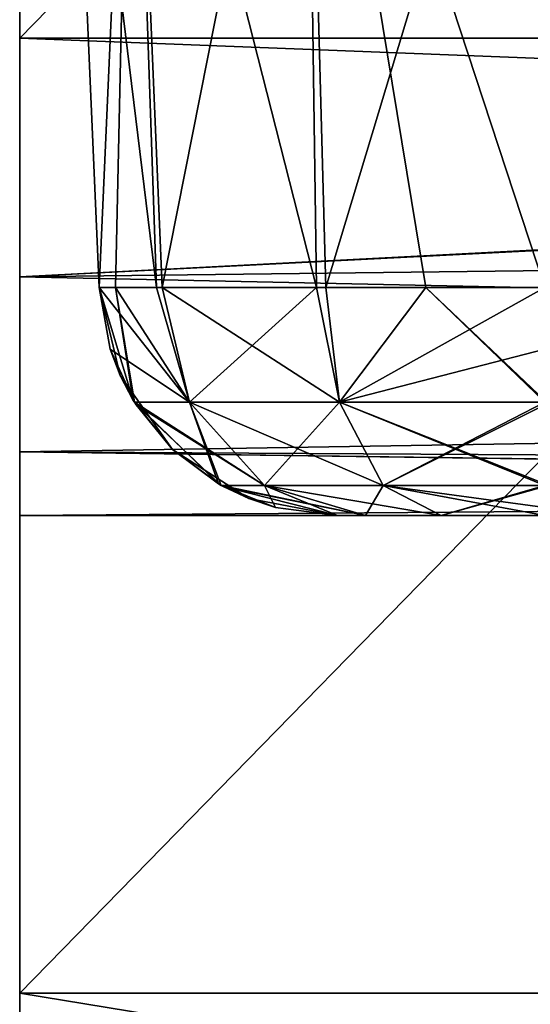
# Model space of a CAD drawing. Header units: millimetres. Extents: x -125 to 125, y -5 to 106.
# Tile 2 of 206: x -125 to -123.93, y -3.02 to -0.96. Entities that reach past the tile are written whole.
import ezdxf

# ---------------------------------------------------------------- set-up
doc = ezdxf.new("R2010")
doc.units = ezdxf.units.MM
doc.header["$LTSCALE"] = 65.185185
for name, color, linetype in [('240', 7, 'CONTINUOUS'), ('244', 7, 'CONTINUOUS'), ('245', 7, 'CONTINUOUS'), ('247', 7, 'CONTINUOUS'), ('248', 7, 'CONTINUOUS'), ('250', 7, 'CONTINUOUS'), ('251', 7, 'CONTINUOUS'), ('252', 7, 'CONTINUOUS'), ('253', 7, 'CONTINUOUS'), ('254', 7, 'CONTINUOUS'), ('69', 7, 'CONTINUOUS'), ('70', 7, 'CONTINUOUS'), ('71', 7, 'CONTINUOUS'), ('80', 7, 'CONTINUOUS'), ('81', 7, 'CONTINUOUS'), ('85', 7, 'CONTINUOUS'), ('86', 7, 'CONTINUOUS')]:
    doc.layers.add(name, color=color, linetype=linetype)

msp = doc.modelspace()

# ---------------------------------------------------------------- linework, layer by layer
at = {"layer": '240', "linetype": 'CONTINUOUS'}
for points in [[(-125, -1, 52.5), (-125, 4.25, 52.8378), (-125, 8.3636, 52.5), (-125, -1, 52.5)], [(-125, 6.7273, -55.5), (-125, -3, -55.5), (-125, 3.512, -52.5), (-125, 6.7273, -55.5)], [(-125, -3, 55.5), (-125, 5.512, 55.5), (-125, 4.25, 52.8378), (-125, -3, 55.5)], [(-125, -5, 52.8378), (-125, 4.25, 52.8378), (-125, -1, 52.5), (-125, -5, 52.8378)], [(-125, -5, 52.8378), (-125, -3, 55.5), (-125, 4.25, 52.8378), (-125, -5, 52.8378)], [(-125, 3.512, -52.5), (-125, -3, -55.5), (-125, -1, -52.5), (-125, 3.512, -52.5)], [(-125, -1, -52.5), (-125, -3, -55.5), (-125, -1.5, -52.366), (-125, -1, -52.5)], [(-125, -1.5, 52.366), (-125, -5, 52.8378), (-125, -1, 52.5), (-125, -1.5, 52.366)], [(-125, -1.5, -52.366), (-125, -3, -55.5), (-125, -1.866, -52), (-125, -1.5, -52.366)], [(-125, -1.866, 52), (-125, -5, 52.8378), (-125, -1.5, 52.366), (-125, -1.866, 52)], [(-125, -1.866, -52), (-125, -3, -55.5), (-125, -2, -51.5), (-125, -1.866, -52)], [(-125, -2, 51.5), (-125, -5, 42.988), (-125, -1.866, 52), (-125, -2, 51.5)], [(-125, -5, 42.988), (-125, -5, 43.6601), (-125, -1.866, 52), (-125, -5, 42.988)], [(-125, -5, 43.6601), (-125, -5, 52.8378), (-125, -1.866, 52), (-125, -5, 43.6601)], [(-125, -2, -35.8103), (-125, -5, -35.8103), (-125, -2, -31.8103), (-125, -2, -35.8103)], [(-125, -2, -35.8103), (-125, -5, -44.988), (-125, -5, -35.8103), (-125, -2, -35.8103)], [(-125, -2, -41.6601), (-125, -5, -45.6601), (-125, -2, -35.8103), (-125, -2, -41.6601)], [(-125, -5, -45.6601), (-125, -5, -44.988), (-125, -2, -35.8103), (-125, -5, -45.6601)], [(-125, -2, -45.6601), (-125, -5, -45.6601), (-125, -2, -41.6601), (-125, -2, -45.6601)], [(-125, -2, -51.5), (-125, -3, -55.5), (-125, -2, -45.6601), (-125, -2, -51.5)], [(-125, -3, -55.5), (-125, -3.7648, -55.348), (-125, -2, -45.6601), (-125, -3, -55.5)], [(-125, -3.7648, -55.348), (-125, -4.4135, -54.9149), (-125, -2, -45.6601), (-125, -3.7648, -55.348)], [(-125, -4.4135, -54.9149), (-125, -4.8478, -54.2653), (-125, -2, -45.6601), (-125, -4.4135, -54.9149)], [(-125, -2, -45.6601), (-125, -5, -53.5), (-125, -5, -45.6601), (-125, -2, -45.6601)], [(-125, -4.8478, -54.2653), (-125, -5, -53.5), (-125, -2, -45.6601), (-125, -4.8478, -54.2653)], [(-125, -5, 3.5888), (-125, -5, 4.2609), (-125, -2, 13.4386), (-125, -5, 3.5888)], [(-125, -2, 3.5888), (-125, -5, 3.5888), (-125, -2, 7.5888), (-125, -2, 3.5888)], [(-125, -2, 3.5888), (-125, -5, -5.5888), (-125, -5, 3.5888), (-125, -2, 3.5888)], [(-125, -2, -2.2609), (-125, -5, -6.2609), (-125, -2, 3.5888), (-125, -2, -2.2609)], [(-125, -5, -6.2609), (-125, -5, -5.5888), (-125, -2, 3.5888), (-125, -5, -6.2609)], [(-125, -2, -6.2609), (-125, -5, -6.2609), (-125, -2, -2.2609), (-125, -2, -6.2609)], [(-125, -2, -6.2609), (-125, -5, -15.4386), (-125, -5, -6.2609), (-125, -2, -6.2609)], [(-125, -2, -12.1107), (-125, -5, -16.1107), (-125, -2, -6.2609), (-125, -2, -12.1107)], [(-125, -5, -16.1107), (-125, -5, -15.4386), (-125, -2, -6.2609), (-125, -5, -16.1107)], [(-125, -2, -16.1107), (-125, -5, -16.1107), (-125, -2, -12.1107), (-125, -2, -16.1107)], [(-125, -2, -16.1107), (-125, -5, -25.2884), (-125, -5, -16.1107), (-125, -2, -16.1107)], [(-125, -2, -21.9605), (-125, -5, -25.9605), (-125, -2, -16.1107), (-125, -2, -21.9605)], [(-125, -5, -25.9605), (-125, -5, -25.2884), (-125, -2, -16.1107), (-125, -5, -25.9605)], [(-125, -2, -25.9605), (-125, -5, -25.9605), (-125, -2, -21.9605), (-125, -2, -25.9605)], [(-125, -2, -25.9605), (-125, -5, -35.1382), (-125, -5, -25.9605), (-125, -2, -25.9605)], [(-125, -2, -31.8103), (-125, -5, -35.8103), (-125, -2, -25.9605), (-125, -2, -31.8103)], [(-125, -5, -35.8103), (-125, -5, -35.1382), (-125, -2, -25.9605), (-125, -5, -35.8103)], [(-125, -2, 46.988), (-125, -5, 42.988), (-125, -2, 51.5), (-125, -2, 46.988)], [(-125, -2, 42.988), (-125, -5, 42.988), (-125, -2, 46.988), (-125, -2, 42.988)], [(-125, -2, 42.988), (-125, -5, 33.8103), (-125, -5, 42.988), (-125, -2, 42.988)], [(-125, -2, 37.1382), (-125, -5, 33.1382), (-125, -2, 42.988), (-125, -2, 37.1382)], [(-125, -5, 33.1382), (-125, -5, 33.8103), (-125, -2, 42.988), (-125, -5, 33.1382)], [(-125, -2, 33.1382), (-125, -5, 33.1382), (-125, -2, 37.1382), (-125, -2, 33.1382)], [(-125, -2, 33.1382), (-125, -5, 23.9605), (-125, -5, 33.1382), (-125, -2, 33.1382)], [(-125, -2, 27.2884), (-125, -5, 23.2884), (-125, -2, 33.1382), (-125, -2, 27.2884)], [(-125, -5, 23.2884), (-125, -5, 23.9605), (-125, -2, 33.1382), (-125, -5, 23.2884)], [(-125, -2, 23.2884), (-125, -5, 23.2884), (-125, -2, 27.2884), (-125, -2, 23.2884)], [(-125, -2, 23.2884), (-125, -5, 14.1107), (-125, -5, 23.2884), (-125, -2, 23.2884)], [(-125, -2, 17.4386), (-125, -5, 13.4386), (-125, -2, 23.2884), (-125, -2, 17.4386)], [(-125, -5, 13.4386), (-125, -5, 14.1107), (-125, -2, 23.2884), (-125, -5, 13.4386)], [(-125, -2, 13.4386), (-125, -5, 13.4386), (-125, -2, 17.4386), (-125, -2, 13.4386)], [(-125, -2, 13.4386), (-125, -5, 4.2609), (-125, -5, 13.4386), (-125, -2, 13.4386)], [(-125, -2, 7.5888), (-125, -5, 3.5888), (-125, -2, 13.4386), (-125, -2, 7.5888)], [(-125, -3.7653, 55.3478), (-125, -3, 55.5), (-125, -5, 52.8378), (-125, -3.7653, 55.3478)]]:
    msp.add_3dface(points, dxfattribs=at)
at = {"layer": '244', "linetype": 'CONTINUOUS'}
for points in [[(-125, -3, -55.5), (-125, 6.7273, -55.5), (-115.3846, 6.8399, -55.5), (-125, -3, -55.5)], [(-125, -3, -55.5), (-115.3846, 6.8399, -55.5), (-121.2347, -3, -55.5), (-125, -3, -55.5)]]:
    msp.add_3dface(points, dxfattribs=at)
at = {"layer": '245', "linetype": 'CONTINUOUS'}
for points in [[(-125, -3.7648, -55.348), (-125, -3, -55.5), (-121.2347, -3.618, -55.4021), (-125, -3.7648, -55.348)], [(-125, -3, -55.5), (-121.2347, -3, -55.5), (-121.2347, -3.618, -55.4021), (-125, -3, -55.5)]]:
    msp.add_3dface(points, dxfattribs=at)
at = {"layer": '247', "linetype": 'CONTINUOUS'}
for points in [[(-121.2347, -3, 55.5), (-125, -3.7653, 55.3478), (-121.2347, -3.618, 55.4021), (-121.2347, -3, 55.5)], [(-125, -3, 55.5), (-125, -3.7653, 55.3478), (-121.2347, -3, 55.5), (-125, -3, 55.5)]]:
    msp.add_3dface(points, dxfattribs=at)
at = {"layer": '248', "linetype": 'CONTINUOUS'}
for points in [[(-125, 5.512, 55.5), (-115.3846, -3, 55.5), (-115.3846, 5.512, 55.5), (-125, 5.512, 55.5)], [(-125, 5.512, 55.5), (-121.2347, -3, 55.5), (-115.3846, -3, 55.5), (-125, 5.512, 55.5)], [(-125, 5.512, 55.5), (-125, -3, 55.5), (-121.2347, -3, 55.5), (-125, 5.512, 55.5)]]:
    msp.add_3dface(points, dxfattribs=at)
at = {"layer": '250', "linetype": 'CONTINUOUS'}
for points in [[(-125, 3.512, -52.5), (-125, -1, -52.5), (-115.3846, -1, -52.5), (-125, 3.512, -52.5)], [(-115.3846, 3.512, -52.5), (-125, 3.512, -52.5), (-115.3846, -1, -52.5), (-115.3846, 3.512, -52.5)]]:
    msp.add_3dface(points, dxfattribs=at)
at = {"layer": '251', "linetype": 'CONTINUOUS'}
for points in [[(-115.1601, -1, -52.5), (-125, -1.5, -52.366), (-115.1601, -1.3827, -52.4239), (-115.1601, -1, -52.5)], [(-125, -1.5, -52.366), (-115.1601, -1, -52.5), (-115.3846, -1, -52.5), (-125, -1.5, -52.366)], [(-125, -1, -52.5), (-125, -1.5, -52.366), (-115.3846, -1, -52.5), (-125, -1, -52.5)], [(-125, -1.5, -52.366), (-115.1601, -1.7071, -52.2071), (-115.1601, -1.3827, -52.4239), (-125, -1.5, -52.366)], [(-125, -1.5, -52.366), (-125, -1.866, -52), (-115.1601, -1.7071, -52.2071), (-125, -1.5, -52.366)], [(-125, -1.866, -52), (-115.1601, -1.9239, -51.8827), (-115.1601, -1.7071, -52.2071), (-125, -1.866, -52)], [(-125, -1.866, -52), (-125, -2, -51.5), (-115.1601, -1.9239, -51.8827), (-125, -1.866, -52)], [(-115.1601, -1.9239, -51.8827), (-125, -2, -51.5), (-115.3846, -2, -51.5), (-115.1601, -1.9239, -51.8827)]]:
    msp.add_3dface(points, dxfattribs=at)
at = {"layer": '252', "linetype": 'CONTINUOUS'}
for points in [[(-125, -2, 13.4386), (-125, -2, 17.4386), (-115.5312, -2, 17.4386), (-125, -2, 13.4386)], [(-125, -2, 7.5888), (-115.5312, -2, 17.4386), (-115.4971, -2, 7.5888), (-125, -2, 7.5888)], [(-125, -2, 7.5888), (-125, -2, 13.4386), (-115.5312, -2, 17.4386), (-125, -2, 7.5888)], [(-125, -2, 3.5888), (-125, -2, 7.5888), (-115.4971, -2, 7.5888), (-125, -2, 3.5888)], [(-125, -2, -2.2609), (-115.4971, -2, 7.5888), (-115.5645, -2, -2.2609), (-125, -2, -2.2609)], [(-125, -2, -2.2609), (-125, -2, 3.5888), (-115.4971, -2, 7.5888), (-125, -2, -2.2609)], [(-125, -2, -6.2609), (-125, -2, -2.2609), (-115.5645, -2, -2.2609), (-125, -2, -6.2609)], [(-115.3712, -2, -12.1107), (-125, -2, -12.1107), (-115.5645, -2, -2.2609), (-115.3712, -2, -12.1107)], [(-125, -2, -12.1107), (-125, -2, -6.2609), (-115.5645, -2, -2.2609), (-125, -2, -12.1107)], [(-125, -2, -31.8103), (-125, -2, -25.9605), (-115.3846, -2, -21.9605), (-125, -2, -31.8103)], [(-125, -2, -16.1107), (-125, -2, -12.1107), (-115.3712, -2, -12.1107), (-125, -2, -16.1107)], [(-125, -2, -21.9605), (-115.3712, -2, -12.1107), (-115.3846, -2, -21.9605), (-125, -2, -21.9605)], [(-125, -2, -21.9605), (-125, -2, -16.1107), (-115.3712, -2, -12.1107), (-125, -2, -21.9605)], [(-125, -2, -25.9605), (-125, -2, -21.9605), (-115.3846, -2, -21.9605), (-125, -2, -25.9605)], [(-125, -2, -31.8103), (-115.3846, -2, -21.9605), (-115.3846, -2, -31.8103), (-125, -2, -31.8103)], [(-125, -2, 46.988), (-115.3846, -2, 51.5), (-115.3846, -2, 46.988), (-125, -2, 46.988)], [(-125, -2, 46.988), (-125, -2, 51.5), (-115.3846, -2, 51.5), (-125, -2, 46.988)], [(-125, -2, 42.988), (-125, -2, 46.988), (-115.3846, -2, 46.988), (-125, -2, 42.988)], [(-125, -2, 37.1382), (-115.3846, -2, 46.988), (-119.714, -2, 37.1382), (-125, -2, 37.1382)], [(-125, -2, 37.1382), (-125, -2, 42.988), (-115.3846, -2, 46.988), (-125, -2, 37.1382)], [(-125, -2, 33.1382), (-125, -2, 37.1382), (-119.714, -2, 37.1382), (-125, -2, 33.1382)], [(-125, -2, 27.2884), (-119.714, -2, 37.1382), (-115.3846, -2, 27.2884), (-125, -2, 27.2884)], [(-125, -2, 27.2884), (-125, -2, 33.1382), (-119.714, -2, 37.1382), (-125, -2, 27.2884)], [(-125, -2, 23.2884), (-125, -2, 27.2884), (-115.3846, -2, 27.2884), (-125, -2, 23.2884)], [(-125, -2, 17.4386), (-115.3846, -2, 27.2884), (-115.5312, -2, 17.4386), (-125, -2, 17.4386)], [(-125, -2, 17.4386), (-125, -2, 23.2884), (-115.3846, -2, 27.2884), (-125, -2, 17.4386)], [(-115.3846, -2, -51.5), (-125, -2, -51.5), (-115.3846, -2, -41.6601), (-115.3846, -2, -51.5)], [(-125, -2, -45.6601), (-125, -2, -41.6601), (-115.3846, -2, -41.6601), (-125, -2, -45.6601)], [(-125, -2, -41.6601), (-125, -2, -35.8103), (-115.3846, -2, -31.8103), (-125, -2, -41.6601)], [(-115.3846, -2, -41.6601), (-125, -2, -41.6601), (-115.3846, -2, -31.8103), (-115.3846, -2, -41.6601)], [(-125, -2, -51.5), (-125, -2, -45.6601), (-115.3846, -2, -41.6601), (-125, -2, -51.5)], [(-125, -2, -35.8103), (-125, -2, -31.8103), (-115.3846, -2, -31.8103), (-125, -2, -35.8103)]]:
    msp.add_3dface(points, dxfattribs=at)
at = {"layer": '253', "linetype": 'CONTINUOUS'}
for points in [[(-115.1601, -1.3827, 52.4239), (-125, -1, 52.5), (-115.3846, -1, 52.5), (-115.1601, -1.3827, 52.4239)], [(-125, -1.5, 52.366), (-125, -1, 52.5), (-115.1601, -1.3827, 52.4239), (-125, -1.5, 52.366)], [(-125, -1.5, 52.366), (-115.1601, -1.3827, 52.4239), (-115.1601, -1.7071, 52.2071), (-125, -1.5, 52.366)], [(-125, -1.866, 52), (-125, -1.5, 52.366), (-115.1601, -1.7071, 52.2071), (-125, -1.866, 52)], [(-125, -1.866, 52), (-115.1601, -1.7071, 52.2071), (-115.1601, -1.9239, 51.8827), (-125, -1.866, 52)], [(-125, -2, 51.5), (-125, -1.866, 52), (-115.3846, -2, 51.5), (-125, -2, 51.5)], [(-115.1601, -2, 51.5), (-125, -1.866, 52), (-115.1601, -1.9239, 51.8827), (-115.1601, -2, 51.5)], [(-125, -1.866, 52), (-115.1601, -2, 51.5), (-115.3846, -2, 51.5), (-125, -1.866, 52)]]:
    msp.add_3dface(points, dxfattribs=at)
at = {"layer": '254', "linetype": 'CONTINUOUS'}
for points in [[(-125, -1, 52.5), (-125, 8.3636, 52.5), (-115.3846, 8.8399, 52.5), (-125, -1, 52.5)], [(-115.3846, -1, 52.5), (-125, -1, 52.5), (-115.3846, 8.8399, 52.5), (-115.3846, -1, 52.5)]]:
    msp.add_3dface(points, dxfattribs=at)
at = {"layer": '69', "linetype": 'CONTINUOUS'}
for points in [[(-124.766, 0, 49.4), (-124.9, 0, 48.9), (-124.7131, -1.5218, 49.3586), (-124.766, 0, 49.4)], [(-124.9, 0, 48.9), (-124.8336, -1.5218, 48.9), (-124.7131, -1.5218, 49.3586), (-124.9, 0, 48.9)], [(-124.3782, -1.5218, 49.7018), (-124.766, 0, 49.4), (-124.7131, -1.5218, 49.3586), (-124.3782, -1.5218, 49.7018)], [(-124.4, 0, 49.766), (-124.766, 0, 49.4), (-124.3782, -1.5218, 49.7018), (-124.4, 0, 49.766)], [(-124.1496, -1.5218, 49.7996), (-124.4, 0, 49.766), (-124.3782, -1.5218, 49.7018), (-124.1496, -1.5218, 49.7996)], [(-123.9, -1.5218, 49.8336), (-123.9, 0, 49.9), (-124.4, 0, 49.766), (-123.9, -1.5218, 49.8336)], [(-123.9, -1.5218, 49.8336), (-124.4, 0, 49.766), (-124.1496, -1.5218, 49.7996), (-123.9, -1.5218, 49.8336)]]:
    msp.add_3dface(points, dxfattribs=at)
at = {"layer": '70', "linetype": 'CONTINUOUS'}
for points in [[(-124.7131, -1.5218, 49.3586), (-124.8336, -1.5218, 48.9), (-124.6445, -1.7623, 49.3299), (-124.7131, -1.5218, 49.3586)], [(-124.6445, -1.7623, 49.3299), (-124.8336, -1.5218, 48.9), (-124.8106, -1.6513, 48.9), (-124.6445, -1.7623, 49.3299)], [(-124.3782, -1.5218, 49.7018), (-124.7131, -1.5218, 49.3586), (-124.6445, -1.7623, 49.3299), (-124.3782, -1.5218, 49.7018)], [(-124.3782, -1.5218, 49.7018), (-124.6445, -1.7623, 49.3299), (-124.3299, -1.7623, 49.6445), (-124.3782, -1.5218, 49.7018)], [(-124.1496, -1.5218, 49.7996), (-124.3782, -1.5218, 49.7018), (-124.3299, -1.7623, 49.6445), (-124.1496, -1.5218, 49.7996)], [(-123.9, -1.7623, 49.7597), (-124.1496, -1.5218, 49.7996), (-124.3299, -1.7623, 49.6445), (-123.9, -1.7623, 49.7597)], [(-123.9, -1.7623, 49.7597), (-123.9, -1.7586, 49.762), (-124.1496, -1.5218, 49.7996), (-123.9, -1.7623, 49.7597)], [(-123.9, -1.7586, 49.762), (-123.9, -1.5218, 49.8336), (-124.1496, -1.5218, 49.7996), (-123.9, -1.7586, 49.762)], [(-124.7597, -1.7623, 48.9), (-124.6445, -1.7623, 49.3299), (-124.8106, -1.6513, 48.9), (-124.7597, -1.7623, 48.9)], [(-124.7597, -1.7623, 48.9), (-124.4869, -1.9366, 49.2389), (-124.6445, -1.7623, 49.3299), (-124.7597, -1.7623, 48.9)], [(-124.7561, -1.768, 48.9), (-124.4869, -1.9366, 49.2389), (-124.7597, -1.7623, 48.9), (-124.7561, -1.768, 48.9)], [(-124.5777, -1.9366, 48.9), (-124.4869, -1.9366, 49.2389), (-124.7561, -1.768, 48.9), (-124.5777, -1.9366, 48.9)], [(-124.4869, -1.9366, 49.2389), (-124.2389, -1.9366, 49.4869), (-124.6445, -1.7623, 49.3299), (-124.4869, -1.9366, 49.2389)], [(-124.6445, -1.7623, 49.3299), (-124.2389, -1.9366, 49.4869), (-124.3299, -1.7623, 49.6445), (-124.6445, -1.7623, 49.3299)], [(-123.9, -1.9366, 49.5777), (-123.9, -1.9334, 49.5834), (-124.3299, -1.7623, 49.6445), (-123.9, -1.9366, 49.5777)], [(-124.2389, -1.9366, 49.4869), (-123.9, -1.9366, 49.5777), (-124.3299, -1.7623, 49.6445), (-124.2389, -1.9366, 49.4869)], [(-123.9, -1.9334, 49.5834), (-123.9, -1.7623, 49.7597), (-124.3299, -1.7623, 49.6445), (-123.9, -1.9334, 49.5834)], [(-124.5777, -1.9366, 48.9), (-124.5737, -1.9388, 48.9), (-124.2758, -2, 49.1171), (-124.5777, -1.9366, 48.9)], [(-124.4869, -1.9366, 49.2389), (-124.5777, -1.9366, 48.9), (-124.2758, -2, 49.1171), (-124.4869, -1.9366, 49.2389)], [(-124.1171, -2, 49.2758), (-124.4869, -1.9366, 49.2389), (-124.2758, -2, 49.1171), (-124.1171, -2, 49.2758)], [(-124.2389, -1.9366, 49.4869), (-124.4869, -1.9366, 49.2389), (-124.1171, -2, 49.2758), (-124.2389, -1.9366, 49.4869)], [(-123.9, -2, 49.334), (-123.9, -1.9827, 49.4644), (-124.2389, -1.9366, 49.4869), (-123.9, -2, 49.334)], [(-123.9, -2, 49.334), (-124.2389, -1.9366, 49.4869), (-124.1171, -2, 49.2758), (-123.9, -2, 49.334)], [(-123.9, -1.9827, 49.4644), (-123.9, -1.9366, 49.5777), (-124.2389, -1.9366, 49.4869), (-123.9, -1.9827, 49.4644)], [(-124.5737, -1.9388, 48.9), (-124.334, -2, 48.9), (-124.2758, -2, 49.1171), (-124.5737, -1.9388, 48.9)]]:
    msp.add_3dface(points, dxfattribs=at)
at = {"layer": '71', "linetype": 'CONTINUOUS'}
for points in [[(-122.9094, -2, 47.9044), (-114.4941, -2, 49.334), (-124.334, -2, 48.9), (-122.9094, -2, 47.9044)], [(-124.334, -2, 48.9), (-114.4941, -2, 49.334), (-124.2758, -2, 49.1171), (-124.334, -2, 48.9)], [(-124.334, -2, -0.3391), (-122.3355, -2), (-124.334, -2), (-124.334, -2, -0.3391)], [(-122.4274, -2, -19.1633), (-122.3585, -2, -9.5818), (-124.334, -2, -10.1888), (-122.4274, -2, -19.1633)], [(-124.334, -2, -10.1888), (-122.3585, -2, -9.5818), (-124.334, -2, -9.78), (-124.334, -2, -10.1888)], [(-122.4274, -2, 19.1633), (-122.5421, -2, 28.7444), (-124.334, -2, 19.3605), (-122.4274, -2, 19.1633)], [(-124.334, -2, 19.3605), (-122.5421, -2, 28.7444), (-124.334, -2, 19.56), (-124.334, -2, 19.3605)], [(-124.334, -2, 19.56), (-122.5421, -2, 28.7444), (-124.334, -2, 29.2103), (-124.334, -2, 19.56)], [(-122.3585, -2, 9.5818), (-122.4274, -2, 19.1633), (-124.334, -2, 9.78), (-122.3585, -2, 9.5818)], [(-124.334, -2, 9.78), (-122.4274, -2, 19.1633), (-124.334, -2, 19.3605), (-124.334, -2, 9.78)], [(-122.3355, -2), (-122.3585, -2, 9.5818), (-124.334, -2), (-122.3355, -2)], [(-124.334, -2), (-122.3585, -2, 9.5818), (-124.334, -2, 9.5107), (-124.334, -2)], [(-124.334, -2, 9.5107), (-122.3585, -2, 9.5818), (-124.334, -2, 9.78), (-124.334, -2, 9.5107)], [(-122.3585, -2, -9.5818), (-122.3355, -2), (-124.334, -2, -0.3391), (-122.3585, -2, -9.5818)], [(-124.334, -2, -19.56), (-122.4274, -2, -19.1633), (-124.334, -2, -10.1888), (-124.334, -2, -19.56)], [(-122.7028, -2, -38.3248), (-122.5421, -2, -28.7444), (-124.334, -2, -29.8884), (-122.7028, -2, -38.3248)], [(-124.334, -2, -9.78), (-122.3585, -2, -9.5818), (-124.334, -2, -0.3391), (-124.334, -2, -9.78)], [(-122.5421, -2, -28.7444), (-122.4274, -2, -19.1633), (-124.334, -2, -20.0386), (-122.5421, -2, -28.7444)], [(-124.334, -2, -20.0386), (-122.4274, -2, -19.1633), (-124.334, -2, -19.56), (-124.334, -2, -20.0386)], [(-114.4941, -2, -47.8292), (-114.8045, -2, -47.8319), (-124.334, -2, -48.9), (-114.4941, -2, -47.8292)], [(-124.2758, -2, -49.1171), (-114.4941, -2, -47.8292), (-124.334, -2, -48.9), (-124.2758, -2, -49.1171)], [(-122.9094, -2, -47.9044), (-122.7028, -2, -38.3248), (-124.334, -2, -39.7382), (-122.9094, -2, -47.9044)], [(-124.334, -2, -48.9), (-122.9094, -2, -47.9044), (-124.334, -2, -39.7382), (-124.334, -2, -48.9)], [(-122.5421, -2, 28.7444), (-122.7028, -2, 38.3248), (-124.334, -2, 29.2103), (-122.5421, -2, 28.7444)], [(-124.334, -2, 29.2103), (-122.7028, -2, 38.3248), (-124.334, -2, 29.34), (-124.334, -2, 29.2103)], [(-124.334, -2, 29.34), (-122.7028, -2, 38.3248), (-124.334, -2, 39.0601), (-124.334, -2, 29.34)], [(-122.9094, -2, -47.9044), (-124.334, -2, -48.9), (-114.8045, -2, -47.8319), (-122.9094, -2, -47.9044)], [(-122.9094, -2, 47.9044), (-124.334, -2, 48.9), (-124.334, -2, 39.0601), (-122.9094, -2, 47.9044)], [(-122.7028, -2, 38.3248), (-122.9094, -2, 47.9044), (-124.334, -2, 39.0601), (-122.7028, -2, 38.3248)], [(-124.334, -2, -39.12), (-122.7028, -2, -38.3248), (-124.334, -2, -29.8884), (-124.334, -2, -39.12)], [(-124.334, -2, -39.7382), (-122.7028, -2, -38.3248), (-124.334, -2, -39.12), (-124.334, -2, -39.7382)], [(-124.334, -2, -29.8884), (-122.5421, -2, -28.7444), (-124.334, -2, -29.34), (-124.334, -2, -29.8884)], [(-124.334, -2, -29.34), (-122.5421, -2, -28.7444), (-124.334, -2, -20.0386), (-124.334, -2, -29.34)], [(-114.4941, -2, 49.334), (-124.1171, -2, 49.2758), (-124.2758, -2, 49.1171), (-114.4941, -2, 49.334)], [(-124.1171, -2, -49.2758), (-114.4941, -2, -47.8292), (-124.2758, -2, -49.1171), (-124.1171, -2, -49.2758)], [(-122.3347, -2, 49.334), (-123.9, -2, 49.334), (-124.1171, -2, 49.2758), (-122.3347, -2, 49.334)], [(-114.4941, -2, 49.334), (-122.3347, -2, 49.334), (-124.1171, -2, 49.2758), (-114.4941, -2, 49.334)], [(-123.9, -2, -49.334), (-114.4941, -2, -47.8292), (-124.1171, -2, -49.2758), (-123.9, -2, -49.334)]]:
    msp.add_3dface(points, dxfattribs=at)
at = {"layer": '80', "linetype": 'CONTINUOUS'}
for points in [[(-124.8336, -1.5218, -48.9), (-124.7996, -1.5218, -49.1496), (-124.762, -1.7586, -48.9), (-124.8336, -1.5218, -48.9)], [(-124.6445, -1.7623, -49.3299), (-124.7597, -1.7623, -48.9), (-124.7996, -1.5218, -49.1496), (-124.6445, -1.7623, -49.3299)], [(-124.7018, -1.5218, -49.3782), (-124.6445, -1.7623, -49.3299), (-124.7996, -1.5218, -49.1496), (-124.7018, -1.5218, -49.3782)], [(-124.7996, -1.5218, -49.1496), (-124.7597, -1.7623, -48.9), (-124.762, -1.7586, -48.9), (-124.7996, -1.5218, -49.1496)], [(-124.3586, -1.5218, -49.7131), (-124.3299, -1.7623, -49.6445), (-124.7018, -1.5218, -49.3782), (-124.3586, -1.5218, -49.7131)], [(-124.3299, -1.7623, -49.6445), (-124.6445, -1.7623, -49.3299), (-124.7018, -1.5218, -49.3782), (-124.3299, -1.7623, -49.6445)], [(-123.9, -1.5218, -49.8336), (-124.3299, -1.7623, -49.6445), (-124.3586, -1.5218, -49.7131), (-123.9, -1.5218, -49.8336)], [(-123.9, -1.5218, -49.8336), (-123.9, -1.6513, -49.8106), (-124.3299, -1.7623, -49.6445), (-123.9, -1.5218, -49.8336)], [(-123.9, -1.6513, -49.8106), (-123.9, -1.7623, -49.7597), (-124.3299, -1.7623, -49.6445), (-123.9, -1.6513, -49.8106)], [(-124.7597, -1.7623, -48.9), (-124.6445, -1.7623, -49.3299), (-124.5834, -1.9334, -48.9), (-124.7597, -1.7623, -48.9)], [(-124.6445, -1.7623, -49.3299), (-124.5777, -1.9366, -48.9), (-124.5834, -1.9334, -48.9), (-124.6445, -1.7623, -49.3299)], [(-124.3299, -1.7623, -49.6445), (-124.4869, -1.9366, -49.2389), (-124.6445, -1.7623, -49.3299), (-124.3299, -1.7623, -49.6445)], [(-124.4869, -1.9366, -49.2389), (-124.5777, -1.9366, -48.9), (-124.6445, -1.7623, -49.3299), (-124.4869, -1.9366, -49.2389)], [(-124.2389, -1.9366, -49.4869), (-124.4869, -1.9366, -49.2389), (-124.3299, -1.7623, -49.6445), (-124.2389, -1.9366, -49.4869)], [(-123.9, -1.7623, -49.7597), (-124.2389, -1.9366, -49.4869), (-124.3299, -1.7623, -49.6445), (-123.9, -1.7623, -49.7597)], [(-123.9, -1.7623, -49.7597), (-123.9, -1.768, -49.7561), (-124.2389, -1.9366, -49.4869), (-123.9, -1.7623, -49.7597)], [(-123.9, -1.768, -49.7561), (-123.9, -1.9366, -49.5777), (-124.2389, -1.9366, -49.4869), (-123.9, -1.768, -49.7561)], [(-124.5777, -1.9366, -48.9), (-124.4869, -1.9366, -49.2389), (-124.4644, -1.9827, -48.9), (-124.5777, -1.9366, -48.9)], [(-124.2389, -1.9366, -49.4869), (-124.2758, -2, -49.1171), (-124.4869, -1.9366, -49.2389), (-124.2389, -1.9366, -49.4869)], [(-124.4869, -1.9366, -49.2389), (-124.334, -2, -48.9), (-124.4644, -1.9827, -48.9), (-124.4869, -1.9366, -49.2389)], [(-124.2758, -2, -49.1171), (-124.334, -2, -48.9), (-124.4869, -1.9366, -49.2389), (-124.2758, -2, -49.1171)], [(-124.1171, -2, -49.2758), (-124.2758, -2, -49.1171), (-124.2389, -1.9366, -49.4869), (-124.1171, -2, -49.2758)], [(-123.9, -1.9366, -49.5777), (-124.1171, -2, -49.2758), (-124.2389, -1.9366, -49.4869), (-123.9, -1.9366, -49.5777)], [(-123.9, -1.9366, -49.5777), (-123.9, -1.9388, -49.5737), (-124.1171, -2, -49.2758), (-123.9, -1.9366, -49.5777)], [(-123.9, -1.9388, -49.5737), (-123.9, -2, -49.334), (-124.1171, -2, -49.2758), (-123.9, -1.9388, -49.5737)]]:
    msp.add_3dface(points, dxfattribs=at)
at = {"layer": '81', "linetype": 'CONTINUOUS'}
for points in [[(-124.766, 0, -49.4), (-124.8336, -1.5218, -48.9), (-124.9, 0, -48.9), (-124.766, 0, -49.4)], [(-124.7996, -1.5218, -49.1496), (-124.8336, -1.5218, -48.9), (-124.766, 0, -49.4), (-124.7996, -1.5218, -49.1496)], [(-124.7018, -1.5218, -49.3782), (-124.7996, -1.5218, -49.1496), (-124.766, 0, -49.4), (-124.7018, -1.5218, -49.3782)], [(-124.4, 0, -49.766), (-124.7018, -1.5218, -49.3782), (-124.766, 0, -49.4), (-124.4, 0, -49.766)], [(-124.3586, -1.5218, -49.7131), (-124.7018, -1.5218, -49.3782), (-124.4, 0, -49.766), (-124.3586, -1.5218, -49.7131)], [(-123.9, 0, -49.9), (-124.3586, -1.5218, -49.7131), (-124.4, 0, -49.766), (-123.9, 0, -49.9)], [(-123.9, -1.5218, -49.8336), (-124.3586, -1.5218, -49.7131), (-123.9, 0, -49.9), (-123.9, -1.5218, -49.8336)]]:
    msp.add_3dface(points, dxfattribs=at)
at = {"layer": '85', "linetype": 'CONTINUOUS'}
for points in [[(-124.9, 0, -29.34), (-124.9, 0, -39.12), (-124.8336, -1.5218, -29.34), (-124.9, 0, -29.34)], [(-124.8336, -1.5218, -39.12), (-124.9, 0, -48.9), (-124.8336, -1.5218, -39.7382), (-124.8336, -1.5218, -39.12)], [(-124.8336, -1.5218, -29.34), (-124.9, 0, -39.12), (-124.8336, -1.5218, -29.8884), (-124.8336, -1.5218, -29.34)], [(-124.8336, -1.5218, -29.8884), (-124.9, 0, -39.12), (-124.8336, -1.5218, -39.12), (-124.8336, -1.5218, -29.8884)], [(-124.9, 0, -19.56), (-124.9, 0, -29.34), (-124.8336, -1.5218, -19.56), (-124.9, 0, -19.56)], [(-124.8336, -1.5218, -19.56), (-124.9, 0, -29.34), (-124.8336, -1.5218, -20.0386), (-124.8336, -1.5218, -19.56)], [(-124.8336, -1.5218, -20.0386), (-124.9, 0, -29.34), (-124.8336, -1.5218, -29.34), (-124.8336, -1.5218, -20.0386)], [(-124.9, 0, 19.56), (-124.9, 0, 9.78), (-124.8336, -1.5218, 19.56), (-124.9, 0, 19.56)], [(-124.8336, -1.5218, 19.56), (-124.9, 0, 9.78), (-124.8336, -1.5218, 19.3605), (-124.8336, -1.5218, 19.56)], [(-124.8336, -1.5218, 19.3605), (-124.9, 0, 9.78), (-124.8336, -1.5218, 9.78), (-124.8336, -1.5218, 19.3605)], [(-124.9, 0, 29.34), (-124.9, 0, 19.56), (-124.8336, -1.5218, 29.34), (-124.9, 0, 29.34)], [(-124.8336, -1.5218, 29.34), (-124.9, 0, 19.56), (-124.8336, -1.5218, 29.2103), (-124.8336, -1.5218, 29.34)], [(-124.8336, -1.5218, 29.2103), (-124.9, 0, 19.56), (-124.8336, -1.5218, 19.56), (-124.8336, -1.5218, 29.2103)], [(-124.9, 0, 39.12), (-124.9, 0, 29.34), (-124.8336, -1.5218, 39.0601), (-124.9, 0, 39.12)], [(-124.8336, -1.5218, 39.0601), (-124.9, 0, 29.34), (-124.8336, -1.5218, 29.34), (-124.8336, -1.5218, 39.0601)], [(-124.9, 0, -48.9), (-124.8336, -1.5218, -48.9), (-124.8336, -1.5218, -39.7382), (-124.9, 0, -48.9)], [(-124.9, 0, -39.12), (-124.9, 0, -48.9), (-124.8336, -1.5218, -39.12), (-124.9, 0, -39.12)], [(-124.8336, -1.5218, 9.5107), (-124.9, 0), (-124.8336, -1.5218), (-124.8336, -1.5218, 9.5107)], [(-124.9, 0, -9.78), (-124.9, 0, -19.56), (-124.8336, -1.5218, -9.78), (-124.9, 0, -9.78)], [(-124.8336, -1.5218, -9.78), (-124.9, 0, -19.56), (-124.8336, -1.5218, -10.1888), (-124.8336, -1.5218, -9.78)], [(-124.8336, -1.5218, -10.1888), (-124.9, 0, -19.56), (-124.8336, -1.5218, -19.56), (-124.8336, -1.5218, -10.1888)], [(-124.9, 0), (-124.9, 0, -9.78), (-124.8336, -1.5218), (-124.9, 0)], [(-124.8336, -1.5218, 48.9), (-124.9, 0, 48.9), (-124.9, 0, 39.12), (-124.8336, -1.5218, 48.9)], [(-124.8336, -1.5218), (-124.9, 0, -9.78), (-124.8336, -1.5218, -0.3391), (-124.8336, -1.5218)], [(-124.8336, -1.5218, 9.78), (-124.9, 0), (-124.8336, -1.5218, 9.5107), (-124.8336, -1.5218, 9.78)], [(-124.9, 0, 9.78), (-124.9, 0), (-124.8336, -1.5218, 9.78), (-124.9, 0, 9.78)], [(-124.8336, -1.5218, 48.9), (-124.9, 0, 39.12), (-124.8336, -1.5218, 39.0601), (-124.8336, -1.5218, 48.9)], [(-124.8336, -1.5218, -0.3391), (-124.9, 0, -9.78), (-124.8336, -1.5218, -9.78), (-124.8336, -1.5218, -0.3391)]]:
    msp.add_3dface(points, dxfattribs=at)
at = {"layer": '86', "linetype": 'CONTINUOUS'}
for points in [[(-124.8336, -1.5218, -39.7382), (-124.762, -1.7586, -48.9), (-124.7895, -1.7064, -39.7382), (-124.8336, -1.5218, -39.7382)], [(-124.8336, -1.5218, -29.34), (-124.8336, -1.5218, -29.8884), (-124.7895, -1.7064, -29.8884), (-124.8336, -1.5218, -29.34)], [(-124.8336, -1.5218, -29.8884), (-124.8336, -1.5218, -39.12), (-124.7895, -1.7064, -39.7382), (-124.8336, -1.5218, -29.8884)], [(-124.7895, -1.7064, -29.8884), (-124.8336, -1.5218, -29.8884), (-124.7895, -1.7064, -39.7382), (-124.7895, -1.7064, -29.8884)], [(-124.8336, -1.5218, -48.9), (-124.762, -1.7586, -48.9), (-124.8336, -1.5218, -39.7382), (-124.8336, -1.5218, -48.9)], [(-124.8336, -1.5218, -39.12), (-124.8336, -1.5218, -39.7382), (-124.7895, -1.7064, -39.7382), (-124.8336, -1.5218, -39.12)], [(-124.7895, -1.7064, -20.0386), (-124.8336, -1.5218, -20.0386), (-124.7895, -1.7064, -29.8884), (-124.7895, -1.7064, -20.0386)], [(-124.8336, -1.5218, -0.3391), (-124.8336, -1.5218, -9.78), (-124.7895, -1.7064, -10.1888), (-124.8336, -1.5218, -0.3391)], [(-124.7895, -1.7064, -0.3391), (-124.8336, -1.5218, -0.3391), (-124.7895, -1.7064, -10.1888), (-124.7895, -1.7064, -0.3391)], [(-124.8336, -1.5218, 39.0601), (-124.8336, -1.5218, 29.34), (-124.7895, -1.7064, 29.2103), (-124.8336, -1.5218, 39.0601)], [(-124.7895, -1.7064, 39.0601), (-124.8336, -1.5218, 39.0601), (-124.7895, -1.7064, 29.2103), (-124.7895, -1.7064, 39.0601)], [(-124.8336, -1.5218, -9.78), (-124.8336, -1.5218, -10.1888), (-124.7895, -1.7064, -10.1888), (-124.8336, -1.5218, -9.78)], [(-124.8336, -1.5218, -10.1888), (-124.8336, -1.5218, -19.56), (-124.7895, -1.7064, -20.0386), (-124.8336, -1.5218, -10.1888)], [(-124.7895, -1.7064, -10.1888), (-124.8336, -1.5218, -10.1888), (-124.7895, -1.7064, -20.0386), (-124.7895, -1.7064, -10.1888)], [(-124.8336, -1.5218, -19.56), (-124.8336, -1.5218, -20.0386), (-124.7895, -1.7064, -20.0386), (-124.8336, -1.5218, -19.56)], [(-124.8336, -1.5218, -20.0386), (-124.8336, -1.5218, -29.34), (-124.7895, -1.7064, -29.8884), (-124.8336, -1.5218, -20.0386)], [(-124.8336, -1.5218, 9.78), (-124.8336, -1.5218, 9.5107), (-124.7895, -1.7064, 9.5107), (-124.8336, -1.5218, 9.78)], [(-124.8336, -1.5218, 9.5107), (-124.8336, -1.5218), (-124.7895, -1.7064, -0.3391), (-124.8336, -1.5218, 9.5107)], [(-124.7895, -1.7064, 9.5107), (-124.8336, -1.5218, 9.5107), (-124.7895, -1.7064, -0.3391), (-124.7895, -1.7064, 9.5107)], [(-124.8336, -1.5218), (-124.8336, -1.5218, -0.3391), (-124.7895, -1.7064, -0.3391), (-124.8336, -1.5218)], [(-124.8336, -1.5218, 29.34), (-124.8336, -1.5218, 29.2103), (-124.7895, -1.7064, 29.2103), (-124.8336, -1.5218, 29.34)], [(-124.8336, -1.5218, 29.2103), (-124.8336, -1.5218, 19.56), (-124.7895, -1.7064, 19.3605), (-124.8336, -1.5218, 29.2103)], [(-124.7895, -1.7064, 29.2103), (-124.8336, -1.5218, 29.2103), (-124.7895, -1.7064, 19.3605), (-124.7895, -1.7064, 29.2103)], [(-124.8336, -1.5218, 19.56), (-124.8336, -1.5218, 19.3605), (-124.7895, -1.7064, 19.3605), (-124.8336, -1.5218, 19.56)], [(-124.8336, -1.5218, 19.3605), (-124.8336, -1.5218, 9.78), (-124.7895, -1.7064, 9.5107), (-124.8336, -1.5218, 19.3605)], [(-124.7895, -1.7064, 19.3605), (-124.8336, -1.5218, 19.3605), (-124.7895, -1.7064, 9.5107), (-124.7895, -1.7064, 19.3605)], [(-124.8106, -1.6513, 48.9), (-124.8336, -1.5218, 48.9), (-124.7895, -1.7064, 39.0601), (-124.8106, -1.6513, 48.9)], [(-124.8336, -1.5218, 48.9), (-124.8336, -1.5218, 39.0601), (-124.7895, -1.7064, 39.0601), (-124.8336, -1.5218, 48.9)], [(-124.7597, -1.7623, 48.9), (-124.8106, -1.6513, 48.9), (-124.7895, -1.7064, 39.0601), (-124.7597, -1.7623, 48.9)], [(-124.6798, -1.8612, 39.0601), (-124.7895, -1.7064, 39.0601), (-124.6798, -1.8612, 29.2103), (-124.6798, -1.8612, 39.0601)], [(-124.6798, -1.8612, 19.3605), (-124.7895, -1.7064, 29.2103), (-124.7895, -1.7064, 19.3605), (-124.6798, -1.8612, 19.3605)], [(-124.6798, -1.8612, -29.8884), (-124.7895, -1.7064, -20.0386), (-124.7895, -1.7064, -29.8884), (-124.6798, -1.8612, -29.8884)], [(-124.6798, -1.8612, -20.0386), (-124.7895, -1.7064, -20.0386), (-124.6798, -1.8612, -29.8884), (-124.6798, -1.8612, -20.0386)], [(-124.6798, -1.8612, 19.3605), (-124.7895, -1.7064, 19.3605), (-124.6798, -1.8612, 9.5107), (-124.6798, -1.8612, 19.3605)], [(-124.6798, -1.8612, 9.5107), (-124.7895, -1.7064, 19.3605), (-124.7895, -1.7064, 9.5107), (-124.6798, -1.8612, 9.5107)], [(-124.6798, -1.8612, 29.2103), (-124.7895, -1.7064, 39.0601), (-124.7895, -1.7064, 29.2103), (-124.6798, -1.8612, 29.2103)], [(-124.6798, -1.8612, 29.2103), (-124.7895, -1.7064, 29.2103), (-124.6798, -1.8612, 19.3605), (-124.6798, -1.8612, 29.2103)], [(-124.6798, -1.8612, 9.5107), (-124.7895, -1.7064, 9.5107), (-124.6798, -1.8612, -0.3391), (-124.6798, -1.8612, 9.5107)], [(-124.6798, -1.8612, -39.7382), (-124.7895, -1.7064, -29.8884), (-124.7895, -1.7064, -39.7382), (-124.6798, -1.8612, -39.7382)], [(-124.6798, -1.8612, -29.8884), (-124.7895, -1.7064, -29.8884), (-124.6798, -1.8612, -39.7382), (-124.6798, -1.8612, -29.8884)], [(-124.6798, -1.8612, -20.0386), (-124.7895, -1.7064, -10.1888), (-124.7895, -1.7064, -20.0386), (-124.6798, -1.8612, -20.0386)], [(-124.6798, -1.8612, -10.1888), (-124.7895, -1.7064, -10.1888), (-124.6798, -1.8612, -20.0386), (-124.6798, -1.8612, -10.1888)], [(-124.6798, -1.8612, -0.3391), (-124.7895, -1.7064, 9.5107), (-124.7895, -1.7064, -0.3391), (-124.6798, -1.8612, -0.3391)], [(-124.6798, -1.8612, -0.3391), (-124.7895, -1.7064, -0.3391), (-124.6798, -1.8612, -10.1888), (-124.6798, -1.8612, -0.3391)], [(-124.6798, -1.8612, -10.1888), (-124.7895, -1.7064, -0.3391), (-124.7895, -1.7064, -10.1888), (-124.6798, -1.8612, -10.1888)], [(-124.6798, -1.8612, 39.0601), (-124.7597, -1.7623, 48.9), (-124.7895, -1.7064, 39.0601), (-124.6798, -1.8612, 39.0601)], [(-124.762, -1.7586, -48.9), (-124.7597, -1.7623, -48.9), (-124.7895, -1.7064, -39.7382), (-124.762, -1.7586, -48.9)], [(-124.7597, -1.7623, -48.9), (-124.6798, -1.8612, -39.7382), (-124.7895, -1.7064, -39.7382), (-124.7597, -1.7623, -48.9)], [(-124.7561, -1.768, 48.9), (-124.7597, -1.7623, 48.9), (-124.6798, -1.8612, 39.0601), (-124.7561, -1.768, 48.9)], [(-124.7597, -1.7623, -48.9), (-124.5834, -1.9334, -48.9), (-124.6798, -1.8612, -39.7382), (-124.7597, -1.7623, -48.9)], [(-124.5777, -1.9366, 48.9), (-124.7561, -1.768, 48.9), (-124.6798, -1.8612, 39.0601), (-124.5777, -1.9366, 48.9)], [(-124.5203, -1.964, 29.2103), (-124.6798, -1.8612, 39.0601), (-124.6798, -1.8612, 29.2103), (-124.5203, -1.964, 29.2103)], [(-124.5203, -1.964, 39.0601), (-124.6798, -1.8612, 39.0601), (-124.5203, -1.964, 29.2103), (-124.5203, -1.964, 39.0601)], [(-124.5203, -1.964, 19.3605), (-124.6798, -1.8612, 29.2103), (-124.6798, -1.8612, 19.3605), (-124.5203, -1.964, 19.3605)], [(-124.5203, -1.964, -29.8884), (-124.6798, -1.8612, -20.0386), (-124.6798, -1.8612, -29.8884), (-124.5203, -1.964, -29.8884)], [(-124.5203, -1.964, -20.0386), (-124.6798, -1.8612, -20.0386), (-124.5203, -1.964, -29.8884), (-124.5203, -1.964, -20.0386)], [(-124.5203, -1.964, 19.3605), (-124.6798, -1.8612, 19.3605), (-124.5203, -1.964, 9.5107), (-124.5203, -1.964, 19.3605)], [(-124.5203, -1.964, 9.5107), (-124.6798, -1.8612, 19.3605), (-124.6798, -1.8612, 9.5107), (-124.5203, -1.964, 9.5107)], [(-124.5203, -1.964, 9.5107), (-124.6798, -1.8612, 9.5107), (-124.5203, -1.964, -0.3391), (-124.5203, -1.964, 9.5107)], [(-124.5203, -1.964, 29.2103), (-124.6798, -1.8612, 29.2103), (-124.5203, -1.964, 19.3605), (-124.5203, -1.964, 29.2103)], [(-124.5203, -1.964, -39.7382), (-124.6798, -1.8612, -29.8884), (-124.6798, -1.8612, -39.7382), (-124.5203, -1.964, -39.7382)], [(-124.5203, -1.964, -29.8884), (-124.6798, -1.8612, -29.8884), (-124.5203, -1.964, -39.7382), (-124.5203, -1.964, -29.8884)], [(-124.5203, -1.964, -20.0386), (-124.6798, -1.8612, -10.1888), (-124.6798, -1.8612, -20.0386), (-124.5203, -1.964, -20.0386)], [(-124.5203, -1.964, -10.1888), (-124.6798, -1.8612, -10.1888), (-124.5203, -1.964, -20.0386), (-124.5203, -1.964, -10.1888)], [(-124.5203, -1.964, -0.3391), (-124.6798, -1.8612, 9.5107), (-124.6798, -1.8612, -0.3391), (-124.5203, -1.964, -0.3391)], [(-124.5203, -1.964, -0.3391), (-124.6798, -1.8612, -0.3391), (-124.5203, -1.964, -10.1888), (-124.5203, -1.964, -0.3391)], [(-124.5203, -1.964, -10.1888), (-124.6798, -1.8612, -0.3391), (-124.6798, -1.8612, -10.1888), (-124.5203, -1.964, -10.1888)], [(-124.5203, -1.964, 39.0601), (-124.5777, -1.9366, 48.9), (-124.6798, -1.8612, 39.0601), (-124.5203, -1.964, 39.0601)], [(-124.5834, -1.9334, -48.9), (-124.5777, -1.9366, -48.9), (-124.6798, -1.8612, -39.7382), (-124.5834, -1.9334, -48.9)], [(-124.5777, -1.9366, -48.9), (-124.5203, -1.964, -39.7382), (-124.6798, -1.8612, -39.7382), (-124.5777, -1.9366, -48.9)], [(-124.5737, -1.9388, 48.9), (-124.5777, -1.9366, 48.9), (-124.5203, -1.964, 39.0601), (-124.5737, -1.9388, 48.9)], [(-124.5777, -1.9366, -48.9), (-124.4644, -1.9827, -48.9), (-124.5203, -1.964, -39.7382), (-124.5777, -1.9366, -48.9)], [(-124.334, -2, 48.9), (-124.5737, -1.9388, 48.9), (-124.334, -2, 39.0601), (-124.334, -2, 48.9)], [(-124.334, -2, 39.0601), (-124.5737, -1.9388, 48.9), (-124.5203, -1.964, 39.0601), (-124.334, -2, 39.0601)], [(-124.4644, -1.9827, -48.9), (-124.334, -2, -48.9), (-124.5203, -1.964, -39.7382), (-124.4644, -1.9827, -48.9)], [(-124.334, -2, -39.7382), (-124.334, -2, -39.12), (-124.5203, -1.964, -29.8884), (-124.334, -2, -39.7382)], [(-124.334, -2, -39.7382), (-124.5203, -1.964, -29.8884), (-124.5203, -1.964, -39.7382), (-124.334, -2, -39.7382)], [(-124.334, -2, -39.12), (-124.334, -2, -29.8884), (-124.5203, -1.964, -29.8884), (-124.334, -2, -39.12)], [(-124.334, -2, -29.8884), (-124.334, -2, -29.34), (-124.5203, -1.964, -20.0386), (-124.334, -2, -29.8884)], [(-124.334, -2, -29.8884), (-124.5203, -1.964, -20.0386), (-124.5203, -1.964, -29.8884), (-124.334, -2, -29.8884)], [(-124.334, -2, -29.34), (-124.334, -2, -20.0386), (-124.5203, -1.964, -20.0386), (-124.334, -2, -29.34)], [(-124.334, -2, -20.0386), (-124.334, -2, -19.56), (-124.5203, -1.964, -10.1888), (-124.334, -2, -20.0386)], [(-124.334, -2, -20.0386), (-124.5203, -1.964, -10.1888), (-124.5203, -1.964, -20.0386), (-124.334, -2, -20.0386)], [(-124.334, -2, -19.56), (-124.334, -2, -10.1888), (-124.5203, -1.964, -10.1888), (-124.334, -2, -19.56)], [(-124.334, -2, -48.9), (-124.334, -2, -39.7382), (-124.5203, -1.964, -39.7382), (-124.334, -2, -48.9)], [(-124.334, -2, 19.56), (-124.334, -2, 29.2103), (-124.5203, -1.964, 29.2103), (-124.334, -2, 19.56)], [(-124.334, -2, 29.2103), (-124.334, -2, 29.34), (-124.5203, -1.964, 39.0601), (-124.334, -2, 29.2103)], [(-124.334, -2, 29.2103), (-124.5203, -1.964, 39.0601), (-124.5203, -1.964, 29.2103), (-124.334, -2, 29.2103)], [(-124.334, -2, 29.34), (-124.334, -2, 39.0601), (-124.5203, -1.964, 39.0601), (-124.334, -2, 29.34)], [(-124.334, -2, 19.3605), (-124.5203, -1.964, 29.2103), (-124.5203, -1.964, 19.3605), (-124.334, -2, 19.3605)], [(-124.334, -2, -10.1888), (-124.334, -2, -9.78), (-124.5203, -1.964, -0.3391), (-124.334, -2, -10.1888)], [(-124.334, -2, -10.1888), (-124.5203, -1.964, -0.3391), (-124.5203, -1.964, -10.1888), (-124.334, -2, -10.1888)], [(-124.334, -2, -9.78), (-124.334, -2, -0.3391), (-124.5203, -1.964, -0.3391), (-124.334, -2, -9.78)], [(-124.334, -2, -0.3391), (-124.334, -2), (-124.5203, -1.964, 9.5107), (-124.334, -2, -0.3391)], [(-124.334, -2, -0.3391), (-124.5203, -1.964, 9.5107), (-124.5203, -1.964, -0.3391), (-124.334, -2, -0.3391)], [(-124.334, -2), (-124.334, -2, 9.5107), (-124.5203, -1.964, 9.5107), (-124.334, -2)], [(-124.334, -2, 9.5107), (-124.334, -2, 9.78), (-124.5203, -1.964, 19.3605), (-124.334, -2, 9.5107)], [(-124.334, -2, 9.5107), (-124.5203, -1.964, 19.3605), (-124.5203, -1.964, 9.5107), (-124.334, -2, 9.5107)], [(-124.334, -2, 9.78), (-124.334, -2, 19.3605), (-124.5203, -1.964, 19.3605), (-124.334, -2, 9.78)], [(-124.334, -2, 19.3605), (-124.334, -2, 19.56), (-124.5203, -1.964, 29.2103), (-124.334, -2, 19.3605)]]:
    msp.add_3dface(points, dxfattribs=at)

doc.saveas('drawing.dxf')
